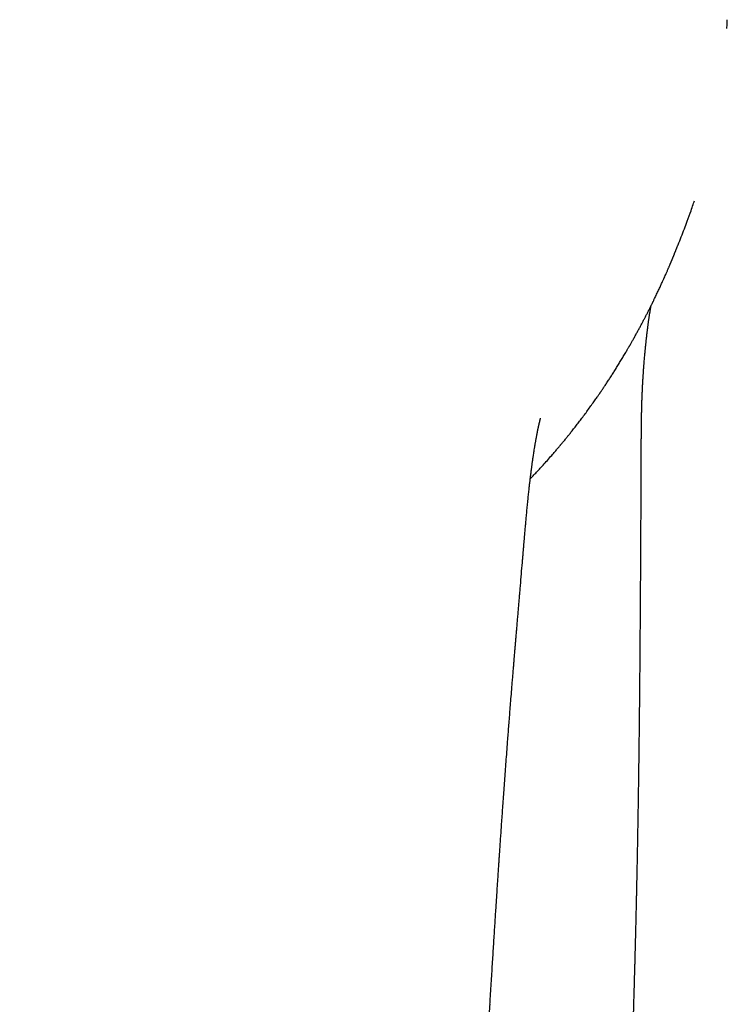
# Model space of a CAD drawing. Header units: millimetres. Extents: x 8 to 787, y 12 to 760.
# Tile 3 of 30: x 349 to 374, y 277 to 312. Entities that reach past the tile are written whole.
import ezdxf

# ---------------------------------------------------------------- set-up
doc = ezdxf.new("R2010")
doc.units = ezdxf.units.MM

msp = doc.modelspace()

# ---------------------------------------------------------------- linework, layer by layer
at = {"color": 7, "linetype": 'Continuous', "lineweight": 30}
for p, q in [((374.01, 311.737), (374.01, 311.731)), ((371.296, 301.469), (371.295, 301.461)), ((366.937, 294.053), (366.94, 294.085))]:
    msp.add_line(p, q, dxfattribs=at)
for points, knots in [([(373.996, 311.432), (373.998, 311.46), (374.003, 311.555), (374.007, 311.657), (374.01, 311.73), (374.01, 311.737)], [0, 0, 0, 0, 0.275109, 0.931447, 1, 1, 1, 1]), ([(372.754, 305.079), (372.755, 305.083), (372.781, 305.157), (372.815, 305.256), (372.846, 305.351), (372.854, 305.375)], [0, 0, 0, 0, 0.03704, 0.753814, 1, 1, 1, 1]), ([(372.607, 304.668), (372.651, 304.79), (372.702, 304.927), (372.748, 305.064), (372.753, 305.079)], [0, 0, 0, 0, 0.892626, 1, 1, 1, 1]), ([(372.281, 303.838), (372.32, 303.932), (372.434, 304.207), (372.538, 304.485), (372.607, 304.668)], [0, 0, 0, 0, 0.343221, 1, 1, 1, 1]), ([(367.097, 295.626), (367.12, 295.649), (367.184, 295.716), (367.29, 295.828), (367.418, 295.965), (367.554, 296.114), (367.699, 296.275), (367.82, 296.412), (367.908, 296.514), (367.963, 296.577), (368.011, 296.634), (368.054, 296.684), (368.092, 296.728), (368.124, 296.767), (368.15, 296.798), (368.172, 296.824), (368.193, 296.85), (368.218, 296.879), (368.246, 296.913), (368.285, 296.96), (368.335, 297.022), (368.398, 297.099), (368.469, 297.186), (368.551, 297.29), (368.645, 297.409), (368.749, 297.543), (368.857, 297.684), (368.968, 297.831), (369.083, 297.986), (369.176, 298.114), (369.248, 298.215), (369.299, 298.286), (369.349, 298.357), (369.397, 298.424), (369.439, 298.485), (369.476, 298.538), (369.506, 298.582), (369.53, 298.616), (369.547, 298.642), (369.561, 298.662), (369.574, 298.681), (369.59, 298.705), (369.609, 298.733), (369.63, 298.764), (369.669, 298.821), (369.726, 298.907), (369.802, 299.022), (369.882, 299.144), (369.963, 299.269), (370.045, 299.398), (370.127, 299.53), (370.213, 299.668), (370.284, 299.786), (370.341, 299.88), (370.382, 299.949), (370.424, 300.018), (370.462, 300.084), (370.496, 300.143), (370.524, 300.19), (370.544, 300.225), (370.558, 300.249), (370.567, 300.264), (370.575, 300.278), (370.585, 300.295), (370.598, 300.318), (370.614, 300.347), (370.635, 300.383), (370.661, 300.428), (370.688, 300.477), (370.73, 300.55), (370.782, 300.644), (370.844, 300.757), (370.904, 300.868), (370.963, 300.977), (371.02, 301.084), (371.074, 301.186), (371.127, 301.288), (371.18, 301.39), (371.225, 301.478), (371.261, 301.55), (371.289, 301.607), (371.317, 301.661), (371.341, 301.711), (371.36, 301.749), (371.375, 301.778), (371.387, 301.803), (371.401, 301.832), (371.418, 301.866), (371.437, 301.906), (371.462, 301.958), (371.494, 302.023), (371.53, 302.098), (371.566, 302.174), (371.6, 302.248), (371.633, 302.318), (371.664, 302.385), (371.693, 302.448), (371.725, 302.518), (371.76, 302.594), (371.797, 302.676), (371.832, 302.756), (371.869, 302.838), (371.908, 302.928), (371.941, 303.004), (371.966, 303.062), (371.981, 303.099), (371.995, 303.131), (372.006, 303.157), (372.014, 303.176), (372.021, 303.192), (372.027, 303.206), (372.033, 303.22), (372.039, 303.235), (372.046, 303.252), (372.054, 303.271), (372.063, 303.292), (372.072, 303.313), (372.082, 303.337), (372.091, 303.359), (372.1, 303.382), (372.11, 303.405), (372.119, 303.428), (372.129, 303.452), (372.139, 303.477), (372.149, 303.502), (372.159, 303.527), (372.168, 303.552), (372.178, 303.577), (372.189, 303.602), (372.199, 303.628), (372.209, 303.655), (372.22, 303.682), (372.231, 303.71), (372.243, 303.739), (372.256, 303.77), (372.268, 303.801), (372.277, 303.824), (372.282, 303.835), (372.283, 303.837)], [0, 0, 0, 0, 0.007242, 0.020662, 0.034738, 0.049472, 0.066442, 0.084215, 0.091201, 0.097561, 0.103269, 0.108325, 0.112856, 0.116694, 0.119842, 0.122298, 0.124721, 0.127768, 0.131331, 0.135287, 0.142296, 0.150275, 0.159222, 0.169138, 0.182128, 0.195861, 0.210227, 0.225227, 0.240861, 0.25713, 0.264152, 0.271285, 0.278531, 0.285489, 0.291595, 0.296844, 0.301236, 0.304771, 0.307216, 0.308975, 0.310769, 0.313122, 0.316034, 0.319303, 0.322652, 0.333618, 0.345341, 0.357821, 0.371061, 0.383736, 0.397045, 0.410989, 0.425567, 0.432318, 0.439197, 0.446203, 0.452993, 0.458775, 0.463517, 0.46722, 0.469078, 0.470492, 0.471748, 0.473477, 0.475703, 0.478426, 0.482273, 0.486811, 0.491954, 0.497108, 0.508955, 0.520207, 0.530862, 0.542246, 0.552862, 0.562832, 0.572844, 0.583008, 0.593324, 0.598832, 0.604382, 0.609944, 0.614895, 0.618988, 0.621204, 0.623523, 0.626375, 0.629757, 0.63367, 0.638114, 0.645121, 0.652852, 0.660319, 0.667437, 0.674207, 0.68063, 0.686706, 0.692436, 0.700739, 0.708189, 0.715337, 0.722894, 0.731851, 0.741335, 0.745206, 0.749089, 0.752367, 0.754898, 0.756939, 0.758453, 0.760066, 0.761781, 0.763599, 0.765522, 0.768163, 0.770982, 0.773981, 0.777205, 0.781102, 0.785819, 0.791374, 0.79778, 0.805045, 0.813174, 0.822169, 0.832034, 0.842324, 0.853418, 0.865317, 0.87802, 0.891529, 0.905843, 0.920962, 0.938524, 0.957059, 0.976568, 0.997051, 1, 1, 1, 1]), ([(371.301, 301.477), (371.304, 301.496), (371.309, 301.531), (371.317, 301.58), (371.323, 301.624), (371.329, 301.661), (371.333, 301.685), (371.335, 301.696), (371.335, 301.697)], [0, 0, 0, 0, 0.248732, 0.471605, 0.66851, 0.839347, 0.984035, 1, 1, 1, 1]), ([(369.078, 239.314), (369.083, 239.393), (369.091, 239.555), (369.105, 239.805), (369.119, 240.065), (369.133, 240.335), (369.149, 240.625), (369.165, 240.936), (369.18, 241.213), (369.192, 241.443), (369.202, 241.618), (369.211, 241.784), (369.219, 241.934), (369.226, 242.069), (369.232, 242.191), (369.238, 242.299), (369.243, 242.393), (369.247, 242.473), (369.251, 242.536), (369.253, 242.583), (369.255, 242.617), (369.257, 242.648), (369.258, 242.68), (369.26, 242.719), (369.263, 242.769), (369.266, 242.834), (369.271, 242.917), (369.276, 243.014), (369.281, 243.117), (369.287, 243.222), (369.293, 243.331), (369.298, 243.442), (369.306, 243.59), (369.316, 243.775), (369.328, 244.001), (369.343, 244.299), (369.363, 244.668), (369.385, 245.106), (369.403, 245.452), (369.416, 245.705), (369.424, 245.864), (369.432, 246.023), (369.441, 246.183), (369.449, 246.342), (369.457, 246.494), (369.464, 246.634), (369.47, 246.756), (369.475, 246.865), (369.48, 246.96), (369.484, 247.037), (369.487, 247.099), (369.49, 247.146), (369.492, 247.187), (369.494, 247.229), (369.496, 247.277), (369.499, 247.339), (369.503, 247.415), (369.508, 247.507), (369.513, 247.611), (369.519, 247.734), (369.526, 247.875), (369.534, 248.027), (369.542, 248.18), (369.549, 248.33), (369.556, 248.477), (369.564, 248.621), (369.571, 248.763), (369.58, 248.949), (369.591, 249.177), (369.604, 249.444), (369.619, 249.737), (369.634, 250.061), (369.652, 250.426), (369.67, 250.799), (369.689, 251.181), (369.707, 251.572), (369.726, 251.963), (369.744, 252.356), (369.763, 252.749), (369.782, 253.153), (369.801, 253.568), (369.821, 253.996), (369.841, 254.437), (369.862, 254.891), (369.883, 255.357), (369.905, 255.836), (369.926, 256.325), (369.949, 256.823), (369.971, 257.33), (369.994, 257.85), (370.013, 258.295), (370.029, 258.66), (370.041, 258.944), (370.053, 259.231), (370.065, 259.515), (370.077, 259.792), (370.088, 260.058), (370.099, 260.32), (370.11, 260.578), (370.12, 260.83), (370.13, 261.069), (370.139, 261.293), (370.148, 261.503), (370.156, 261.7), (370.163, 261.882), (370.17, 262.05), (370.176, 262.205), (370.182, 262.336), (370.186, 262.447), (370.19, 262.539), (370.193, 262.622), (370.196, 262.7), (370.199, 262.776), (370.202, 262.856), (370.206, 262.943), (370.21, 263.037), (370.213, 263.134), (370.217, 263.232), (370.221, 263.327), (370.225, 263.425), (370.229, 263.531), (370.234, 263.646), (370.239, 263.772), (370.244, 263.907), (370.25, 264.058), (370.256, 264.226), (370.264, 264.412), (370.271, 264.609), (370.28, 264.819), (370.288, 265.041), (370.297, 265.275), (370.307, 265.522), (370.317, 265.764), (370.326, 266.001), (370.335, 266.23), (370.344, 266.467), (370.354, 266.713), (370.364, 266.968), (370.374, 267.231), (370.385, 267.505), (370.396, 267.785), (370.407, 268.062), (370.417, 268.325), (370.427, 268.574), (370.436, 268.809), (370.445, 269.031), (370.453, 269.239), (370.46, 269.432), (370.467, 269.612), (370.474, 269.776), (370.479, 269.926), (370.484, 270.06), (370.489, 270.181), (370.493, 270.284), (370.496, 270.37), (370.499, 270.44), (370.501, 270.5), (370.503, 270.55), (370.505, 270.591), (370.506, 270.623), (370.507, 270.649), (370.508, 270.675), (370.509, 270.711), (370.511, 270.761), (370.514, 270.826), (370.517, 270.906), (370.52, 270.992), (370.523, 271.081), (370.527, 271.171), (370.53, 271.27), (370.534, 271.375), (370.539, 271.516), (370.546, 271.687), (370.554, 271.899), (370.562, 272.113), (370.57, 272.33), (370.577, 272.537), (370.584, 272.733), (370.591, 272.92), (370.597, 273.102), (370.604, 273.284), (370.611, 273.477), (370.618, 273.682), (370.624, 273.853), (370.628, 273.983), (370.631, 274.067), (370.634, 274.144), (370.636, 274.207), (370.638, 274.257), (370.639, 274.296), (370.64, 274.326), (370.641, 274.349), (370.642, 274.371), (370.643, 274.4), (370.644, 274.441), (370.646, 274.494), (370.648, 274.559), (370.651, 274.636), (370.654, 274.725), (370.657, 274.823), (370.661, 274.925), (370.664, 275.026), (370.667, 275.127), (370.671, 275.228), (370.674, 275.344), (370.679, 275.475), (370.683, 275.62), (370.688, 275.764), (370.693, 275.907), (370.697, 276.046), (370.701, 276.175), (370.705, 276.294), (370.708, 276.401), (370.711, 276.498), (370.714, 276.586), (370.716, 276.658), (370.718, 276.714), (370.719, 276.756), (370.72, 276.798), (370.722, 276.846), (370.723, 276.904), (370.725, 276.971), (370.728, 277.046), (370.73, 277.128), (370.733, 277.216), (370.735, 277.307), (370.738, 277.401), (370.741, 277.494), (370.747, 277.705), (370.756, 278.034), (370.766, 278.377), (370.772, 278.617), (370.776, 278.755), (370.779, 278.891), (370.783, 279.022), (370.786, 279.154), (370.789, 279.283), (370.793, 279.409), (370.795, 279.52), (370.798, 279.612), (370.8, 279.685), (370.801, 279.743), (370.802, 279.797), (370.804, 279.861), (370.806, 279.939), (370.808, 280.032), (370.81, 280.132), (370.813, 280.236), (370.815, 280.341), (370.818, 280.447), (370.821, 280.569), (370.824, 280.706), (370.827, 280.858), (370.831, 281.014), (370.834, 281.192), (370.839, 281.395), (370.844, 281.626), (370.849, 281.869), (370.854, 282.124), (370.859, 282.39), (370.864, 282.667), (370.87, 282.953), (370.875, 283.251), (370.88, 283.54), (370.885, 283.816), (370.889, 284.079), (370.893, 284.35), (370.898, 284.625), (370.902, 284.928), (370.907, 285.251), (370.911, 285.59), (370.916, 285.914), (370.92, 286.222), (370.923, 286.515), (370.926, 286.795), (370.93, 287.064), (370.932, 287.321), (370.935, 287.566), (370.937, 287.783), (370.939, 287.975), (370.941, 288.142), (370.942, 288.304), (370.944, 288.466), (370.945, 288.633), (370.947, 288.807), (370.949, 289.002), (370.95, 289.218), (370.952, 289.457), (370.954, 289.707), (370.956, 289.967), (370.958, 290.237), (370.96, 290.495), (370.962, 290.732), (370.963, 290.942), (370.965, 291.14), (370.966, 291.325), (370.967, 291.498), (370.968, 291.652), (370.969, 291.788), (370.97, 291.907), (370.97, 292.018), (370.971, 292.129), (370.972, 292.244), (370.972, 292.369), (370.973, 292.51), (370.974, 292.667), (370.975, 292.841), (370.976, 293.026), (370.977, 293.217), (370.979, 293.468), (370.98, 293.775), (370.982, 294.137), (370.984, 294.499), (370.986, 294.864), (370.987, 295.239), (370.989, 295.551), (370.989, 295.797), (370.99, 295.972), (370.99, 296.143), (370.991, 296.306), (370.991, 296.461), (370.992, 296.614), (370.992, 296.765), (370.993, 296.912), (370.994, 297.048), (370.995, 297.155), (370.995, 297.237), (370.996, 297.299), (370.997, 297.365), (370.997, 297.439), (370.998, 297.519), (371, 297.598), (371.001, 297.675), (371.002, 297.748), (371.003, 297.824), (371.005, 297.901), (371.006, 297.976), (371.008, 298.046), (371.009, 298.11), (371.011, 298.172), (371.013, 298.235), (371.015, 298.302), (371.017, 298.37), (371.019, 298.442), (371.022, 298.515), (371.025, 298.587), (371.028, 298.654), (371.03, 298.713), (371.033, 298.765), (371.035, 298.814), (371.037, 298.864), (371.04, 298.917), (371.043, 298.975), (371.047, 299.038), (371.051, 299.106), (371.055, 299.176), (371.059, 299.245), (371.064, 299.311), (371.068, 299.37), (371.071, 299.42), (371.074, 299.461), (371.077, 299.5), (371.08, 299.538), (371.083, 299.579), (371.087, 299.626), (371.092, 299.689), (371.098, 299.766), (371.105, 299.853), (371.113, 299.94), (371.12, 300.02), (371.127, 300.088), (371.132, 300.145), (371.137, 300.192), (371.141, 300.234), (371.145, 300.275), (371.149, 300.314), (371.153, 300.354), (371.158, 300.394), (371.162, 300.434), (371.167, 300.477), (371.171, 300.518), (371.176, 300.557), (371.179, 300.591), (371.183, 300.622), (371.186, 300.649), (371.189, 300.677), (371.193, 300.711), (371.198, 300.752), (371.203, 300.795), (371.208, 300.835), (371.213, 300.871), (371.216, 300.901), (371.22, 300.928), (371.223, 300.955), (371.227, 300.986), (371.232, 301.02), (371.237, 301.06), (371.242, 301.102), (371.248, 301.146), (371.254, 301.186), (371.259, 301.225), (371.264, 301.263), (371.27, 301.303), (371.275, 301.341), (371.28, 301.375), (371.284, 301.403), (371.287, 301.426), (371.29, 301.445), (371.292, 301.456), (371.292, 301.461)], [0, 0, 0, 0, 0.003939, 0.008003, 0.012199, 0.01653, 0.021001, 0.026086, 0.031352, 0.034183, 0.037029, 0.039677, 0.042035, 0.044175, 0.046098, 0.047802, 0.049288, 0.050557, 0.051607, 0.052279, 0.052817, 0.053229, 0.053711, 0.054341, 0.055122, 0.056052, 0.057452, 0.059035, 0.060668, 0.062345, 0.064066, 0.065831, 0.06764, 0.071071, 0.07465, 0.078378, 0.085262, 0.092209, 0.099213, 0.101723, 0.104239, 0.106764, 0.109295, 0.111833, 0.114344, 0.116511, 0.118455, 0.120178, 0.121678, 0.122957, 0.123853, 0.124595, 0.125186, 0.125811, 0.126579, 0.127489, 0.128744, 0.130197, 0.131849, 0.133698, 0.136039, 0.138507, 0.140929, 0.143304, 0.145632, 0.147912, 0.150146, 0.152332, 0.15676, 0.160982, 0.164997, 0.170627, 0.176387, 0.182286, 0.188325, 0.194502, 0.200819, 0.206903, 0.213111, 0.219476, 0.226042, 0.232808, 0.239775, 0.246944, 0.254313, 0.261882, 0.269653, 0.277481, 0.285503, 0.293718, 0.302128, 0.306564, 0.311052, 0.315592, 0.320141, 0.324526, 0.328727, 0.332746, 0.336956, 0.340944, 0.344711, 0.348256, 0.351581, 0.354683, 0.357564, 0.360224, 0.362663, 0.36488, 0.366467, 0.367917, 0.36923, 0.370407, 0.371594, 0.372826, 0.374203, 0.375724, 0.377287, 0.378823, 0.380334, 0.381822, 0.383511, 0.38535, 0.38734, 0.389481, 0.391773, 0.394512, 0.397442, 0.400563, 0.403877, 0.407385, 0.411088, 0.414987, 0.419085, 0.422571, 0.426189, 0.429942, 0.433829, 0.437851, 0.442009, 0.446291, 0.450881, 0.455257, 0.459416, 0.463357, 0.46708, 0.470582, 0.473863, 0.476922, 0.479759, 0.482371, 0.484718, 0.486848, 0.488759, 0.490452, 0.491717, 0.492824, 0.493773, 0.494564, 0.495196, 0.495721, 0.496056, 0.496425, 0.496988, 0.49776, 0.498794, 0.500058, 0.501553, 0.50285, 0.504283, 0.505851, 0.507547, 0.509254, 0.512519, 0.515668, 0.519265, 0.522697, 0.525961, 0.529062, 0.531995, 0.534807, 0.537679, 0.540628, 0.54396, 0.547385, 0.548756, 0.550125, 0.551347, 0.552387, 0.553126, 0.553734, 0.554211, 0.554556, 0.554847, 0.555262, 0.55592, 0.556761, 0.557786, 0.558994, 0.560416, 0.562012, 0.56363, 0.565238, 0.566836, 0.568424, 0.570001, 0.572325, 0.574626, 0.576904, 0.579159, 0.581385, 0.583483, 0.585313, 0.586998, 0.588539, 0.589935, 0.591176, 0.591936, 0.592586, 0.59319, 0.59394, 0.594849, 0.595917, 0.597144, 0.598408, 0.599806, 0.601283, 0.602757, 0.604228, 0.605697, 0.612787, 0.619803, 0.621992, 0.624173, 0.626347, 0.628435, 0.630377, 0.632596, 0.634586, 0.636346, 0.637877, 0.638918, 0.639817, 0.640621, 0.641512, 0.642828, 0.644322, 0.645939, 0.64758, 0.649241, 0.650923, 0.652626, 0.655002, 0.657417, 0.659871, 0.662399, 0.665851, 0.6695, 0.673346, 0.677388, 0.681624, 0.685974, 0.690509, 0.695229, 0.700132, 0.704186, 0.708354, 0.712638, 0.717034, 0.721435, 0.727014, 0.732385, 0.737551, 0.742385, 0.747026, 0.751475, 0.755733, 0.7598, 0.763678, 0.767368, 0.770135, 0.772787, 0.775324, 0.777848, 0.78049, 0.78325, 0.786128, 0.789744, 0.793527, 0.797478, 0.801595, 0.805876, 0.810321, 0.813837, 0.817163, 0.820292, 0.823225, 0.825964, 0.828508, 0.830535, 0.83242, 0.834165, 0.835837, 0.837659, 0.839644, 0.841795, 0.844349, 0.847101, 0.850049, 0.853124, 0.856191, 0.861972, 0.867716, 0.873424, 0.879167, 0.885109, 0.891255, 0.894024, 0.896831, 0.899566, 0.902154, 0.904598, 0.906896, 0.909422, 0.91175, 0.913886, 0.915835, 0.916823, 0.917763, 0.918794, 0.919972, 0.921262, 0.922636, 0.923772, 0.924952, 0.926173, 0.927435, 0.928696, 0.929813, 0.930858, 0.931835, 0.932903, 0.934048, 0.93521, 0.93639, 0.937707, 0.939035, 0.940234, 0.941273, 0.942212, 0.943075, 0.94395, 0.944927, 0.945995, 0.947172, 0.948438, 0.949765, 0.951085, 0.952366, 0.953525, 0.954422, 0.955218, 0.955933, 0.956642, 0.957435, 0.958339, 0.959414, 0.961131, 0.96289, 0.964657, 0.966341, 0.967813, 0.968871, 0.96986, 0.970755, 0.971559, 0.972418, 0.973276, 0.97414, 0.97498, 0.975876, 0.976935, 0.977717, 0.978496, 0.979183, 0.979777, 0.980363, 0.981077, 0.982105, 0.983148, 0.98408, 0.984911, 0.985662, 0.98621, 0.986853, 0.987621, 0.988493, 0.989328, 0.990553, 0.991638, 0.992652, 0.993607, 0.994594, 0.995641, 0.996777, 0.997674, 0.998429, 0.999035, 0.999585, 1, 1, 1, 1]), ([(366.938, 294.053), (366.94, 294.077), (366.945, 294.131), (366.952, 294.218), (366.961, 294.317), (366.971, 294.422), (366.985, 294.567), (367.002, 294.746), (367.022, 294.951), (367.043, 295.147), (367.059, 295.295), (367.071, 295.402), (367.079, 295.465), (367.085, 295.519), (367.09, 295.562), (367.094, 295.593), (367.096, 295.616), (367.099, 295.636), (367.101, 295.658), (367.105, 295.685), (367.11, 295.732), (367.118, 295.795), (367.126, 295.86), (367.133, 295.911), (367.138, 295.952), (367.144, 295.993), (367.149, 296.037), (367.156, 296.083), (367.162, 296.133), (367.169, 296.184), (367.175, 296.227), (367.18, 296.258), (367.182, 296.276), (367.184, 296.29), (367.186, 296.303), (367.188, 296.317), (367.191, 296.336), (367.195, 296.362), (367.199, 296.395), (367.207, 296.445), (367.217, 296.513), (367.231, 296.601), (367.243, 296.677), (367.252, 296.736), (367.259, 296.774), (367.264, 296.806), (367.269, 296.834), (367.275, 296.87), (367.282, 296.912), (367.29, 296.956), (367.297, 296.995), (367.303, 297.031), (367.31, 297.07), (367.318, 297.109), (367.325, 297.147), (367.331, 297.179), (367.337, 297.209), (367.342, 297.238), (367.348, 297.265), (367.353, 297.291), (367.358, 297.314), (367.362, 297.334), (367.366, 297.353), (367.37, 297.373), (367.374, 297.393), (367.378, 297.412), (367.382, 297.431), (367.386, 297.449), (367.39, 297.466), (367.393, 297.479), (367.395, 297.49), (367.398, 297.502), (367.401, 297.516), (367.404, 297.529), (367.407, 297.54), (367.408, 297.547), (367.41, 297.553), (367.411, 297.559), (367.413, 297.568), (367.416, 297.579), (367.419, 297.591), (367.421, 297.601), (367.424, 297.612), (367.427, 297.624), (367.43, 297.635), (367.432, 297.645), (367.434, 297.652), (367.435, 297.658), (367.436, 297.663), (367.437, 297.666), (367.438, 297.67), (367.44, 297.675), (367.441, 297.681), (367.443, 297.689), (367.445, 297.696), (367.447, 297.701), (367.448, 297.706), (367.45, 297.713), (367.451, 297.719), (367.453, 297.726), (367.455, 297.731), (367.456, 297.735), (367.457, 297.738), (367.458, 297.742), (367.459, 297.745), (367.46, 297.748), (367.46, 297.75), (367.461, 297.752), (367.461, 297.752), (367.461, 297.753), (367.461, 297.753), (367.461, 297.753)], [0, 0, 0, 0, 0.012689, 0.027923, 0.045039, 0.06389, 0.083125, 0.121044, 0.159144, 0.193863, 0.228736, 0.242152, 0.254107, 0.264503, 0.273345, 0.278378, 0.282723, 0.286382, 0.290348, 0.29566, 0.302288, 0.318444, 0.333708, 0.341985, 0.350033, 0.358554, 0.367754, 0.37763, 0.388182, 0.399407, 0.410513, 0.415624, 0.419576, 0.422394, 0.42513, 0.42833, 0.431995, 0.438691, 0.446533, 0.455515, 0.475581, 0.496577, 0.518505, 0.528803, 0.537898, 0.545731, 0.552475, 0.560011, 0.573617, 0.586204, 0.596312, 0.60656, 0.617783, 0.630815, 0.641997, 0.652319, 0.662083, 0.67183, 0.680772, 0.690202, 0.69854, 0.70574, 0.712773, 0.720557, 0.728968, 0.736611, 0.743945, 0.752841, 0.760964, 0.765546, 0.770732, 0.776649, 0.783625, 0.791236, 0.796106, 0.799782, 0.802527, 0.80589, 0.810125, 0.817575, 0.824166, 0.830201, 0.836575, 0.844341, 0.853243, 0.859567, 0.864602, 0.86879, 0.872629, 0.875401, 0.878089, 0.881775, 0.886696, 0.894802, 0.900936, 0.905434, 0.910394, 0.916082, 0.924568, 0.933489, 0.939917, 0.945118, 0.950745, 0.95757, 0.966334, 0.974293, 0.980795, 0.98646, 0.99197, 0.997525, 1, 1, 1, 1]), ([(365.683, 277.183), (365.687, 277.248), (365.698, 277.433), (365.717, 277.735), (365.739, 278.084), (365.76, 278.421), (365.78, 278.747), (365.8, 279.06), (365.819, 279.362), (365.837, 279.657), (365.856, 279.944), (365.873, 280.222), (365.89, 280.488), (365.907, 280.74), (365.922, 280.98), (365.937, 281.209), (365.952, 281.427), (365.965, 281.633), (365.978, 281.826), (365.99, 282.005), (366.001, 282.171), (366.011, 282.323), (366.02, 282.458), (366.028, 282.578), (366.035, 282.682), (366.042, 282.778), (366.048, 282.87), (366.055, 282.962), (366.065, 283.11), (366.079, 283.317), (366.098, 283.586), (366.117, 283.866), (366.138, 284.159), (366.16, 284.464), (366.183, 284.781), (366.206, 285.107), (366.231, 285.44), (366.256, 285.781), (366.282, 286.129), (366.307, 286.446), (366.329, 286.733), (366.348, 286.991), (366.369, 287.258), (366.391, 287.535), (366.415, 287.832), (366.44, 288.15), (366.461, 288.408), (366.476, 288.59), (366.484, 288.689), (366.491, 288.78), (366.498, 288.863), (366.505, 288.942), (366.511, 289.018), (366.517, 289.087), (366.521, 289.143), (366.525, 289.186), (366.527, 289.212), (366.529, 289.227), (366.529, 289.238), (366.531, 289.253), (366.533, 289.278), (366.536, 289.317), (366.54, 289.368), (366.546, 289.431), (366.552, 289.513), (366.561, 289.615), (366.571, 289.74), (366.583, 289.875), (366.595, 290.015), (366.607, 290.166), (366.621, 290.326), (366.635, 290.493), (366.65, 290.673), (366.667, 290.863), (366.684, 291.062), (366.699, 291.246), (366.714, 291.416), (366.727, 291.575), (366.74, 291.727), (366.76, 291.963), (366.786, 292.283), (366.813, 292.595), (366.831, 292.814), (366.842, 292.942), (366.852, 293.069), (366.863, 293.195), (366.873, 293.321), (366.884, 293.442), (366.894, 293.563), (366.904, 293.678), (366.914, 293.787), (366.922, 293.882), (366.929, 293.963), (366.935, 294.032), (366.939, 294.07), (366.94, 294.088)], [0, 0, 0, 0, 0.011434, 0.032664, 0.0532, 0.073044, 0.092197, 0.110658, 0.128428, 0.145509, 0.162662, 0.17906, 0.194701, 0.209586, 0.223716, 0.237091, 0.250034, 0.262182, 0.273536, 0.284096, 0.293862, 0.302835, 0.311015, 0.317816, 0.323952, 0.329439, 0.334787, 0.340223, 0.345748, 0.360986, 0.376862, 0.393375, 0.410526, 0.428686, 0.44747, 0.46671, 0.486388, 0.506503, 0.527057, 0.548113, 0.562742, 0.577958, 0.593762, 0.610154, 0.627136, 0.646498, 0.666575, 0.6729, 0.678763, 0.684139, 0.689027, 0.693425, 0.698318, 0.702418, 0.705727, 0.708244, 0.70997, 0.710478, 0.710908, 0.711802, 0.713271, 0.715314, 0.718609, 0.722372, 0.726603, 0.733128, 0.740523, 0.748779, 0.757199, 0.765368, 0.775686, 0.785573, 0.795029, 0.807619, 0.819354, 0.830233, 0.840258, 0.849448, 0.858347, 0.867195, 0.891265, 0.914951, 0.922559, 0.930126, 0.937652, 0.945138, 0.952584, 0.959936, 0.966808, 0.974123, 0.980694, 0.986538, 0.991677, 0.996146, 1, 1, 1, 1]), ([(349.182, 224.7), (349.223, 224.7), (349.342, 224.7), (349.533, 224.702), (349.751, 224.706), (349.956, 224.711), (350.146, 224.716), (350.319, 224.723), (350.475, 224.73), (350.614, 224.737), (350.742, 224.743), (350.859, 224.75), (350.964, 224.757), (351.061, 224.763), (351.149, 224.769), (351.227, 224.775), (351.286, 224.779), (351.33, 224.783), (351.359, 224.785), (351.381, 224.787), (351.394, 224.788), (351.406, 224.789), (351.42, 224.79), (351.441, 224.791), (351.477, 224.794), (351.526, 224.798), (351.589, 224.804), (351.67, 224.811), (351.771, 224.82), (351.894, 224.832), (352.032, 224.845), (352.203, 224.863), (352.4, 224.885), (352.613, 224.91), (352.815, 224.935), (353.007, 224.96), (353.189, 224.985), (353.36, 225.009), (353.521, 225.033), (353.671, 225.056), (353.809, 225.079), (353.919, 225.097), (354.002, 225.111), (354.063, 225.121), (354.118, 225.131), (354.162, 225.139), (354.194, 225.145), (354.216, 225.149), (354.241, 225.153), (354.274, 225.159), (354.321, 225.168), (354.383, 225.18), (354.459, 225.194), (354.544, 225.211), (354.694, 225.241), (354.894, 225.283), (355.14, 225.338), (355.383, 225.396), (355.631, 225.46), (355.883, 225.528), (356.085, 225.587), (356.24, 225.634), (356.348, 225.668), (356.448, 225.701), (356.538, 225.731), (356.62, 225.758), (356.695, 225.785), (356.764, 225.809), (356.824, 225.831), (356.871, 225.848), (356.902, 225.86), (356.921, 225.866), (356.932, 225.871), (356.945, 225.875), (356.964, 225.883), (356.99, 225.893), (357.022, 225.905), (357.057, 225.918), (357.117, 225.942), (357.206, 225.977), (357.327, 226.027), (357.458, 226.083), (357.599, 226.145), (357.749, 226.214), (357.907, 226.291), (358.074, 226.375), (358.25, 226.467), (358.428, 226.566), (358.608, 226.672), (358.79, 226.783), (358.978, 226.905), (359.17, 227.036), (359.367, 227.179), (359.558, 227.326), (359.74, 227.475), (359.913, 227.624), (360.082, 227.779), (360.245, 227.938), (360.401, 228.099), (360.558, 228.271), (360.715, 228.456), (360.871, 228.653), (361.016, 228.852), (361.152, 229.053), (361.278, 229.254), (361.395, 229.455), (361.501, 229.651), (361.597, 229.841), (361.679, 230.013), (361.749, 230.167), (361.808, 230.304), (361.863, 230.437), (361.914, 230.565), (361.96, 230.685), (362, 230.796), (362.036, 230.896), (362.067, 230.984), (362.093, 231.062), (362.113, 231.12), (362.126, 231.161), (362.135, 231.188), (362.142, 231.212), (362.15, 231.236), (362.159, 231.264), (362.171, 231.302), (362.186, 231.352), (362.205, 231.414), (362.228, 231.488), (362.253, 231.575), (362.281, 231.674), (362.312, 231.784), (362.344, 231.903), (362.375, 232.025), (362.406, 232.147), (362.446, 232.31), (362.493, 232.512), (362.545, 232.753), (362.599, 233.014), (362.652, 233.294), (362.705, 233.591), (362.752, 233.876), (362.795, 234.151), (362.833, 234.412), (362.867, 234.662), (362.898, 234.899), (362.925, 235.125), (362.951, 235.343), (362.974, 235.551), (362.995, 235.751), (363.015, 235.945), (363.034, 236.136), (363.058, 236.387), (363.086, 236.697), (363.125, 237.16), (363.171, 237.714), (363.208, 238.183), (363.23, 238.473), (363.239, 238.587), (363.248, 238.7), (363.257, 238.811), (363.264, 238.914), (363.271, 239.006), (363.277, 239.085), (363.282, 239.146), (363.285, 239.192), (363.288, 239.225), (363.29, 239.251), (363.291, 239.272), (363.293, 239.288), (363.294, 239.305), (363.296, 239.329), (363.298, 239.361), (363.301, 239.4), (363.304, 239.442), (363.307, 239.487), (363.311, 239.533), (363.316, 239.605), (363.323, 239.703), (363.333, 239.83), (363.342, 239.963), (363.352, 240.097), (363.362, 240.23), (363.371, 240.363), (363.381, 240.495), (363.396, 240.719), (363.419, 241.033), (363.45, 241.481), (363.483, 241.966), (363.518, 242.488), (363.553, 242.997), (363.586, 243.494), (363.619, 243.979), (363.649, 244.438), (363.678, 244.872), (363.705, 245.282), (363.731, 245.684), (363.757, 246.083), (363.783, 246.481), (363.82, 247.061), (363.869, 247.823), (363.932, 248.827), (363.998, 249.895), (364.068, 251.026), (364.132, 252.064), (364.191, 253.011), (364.243, 253.861), (364.294, 254.704), (364.346, 255.547), (364.398, 256.39), (364.45, 257.231), (364.49, 257.892), (364.52, 258.377), (364.539, 258.687), (364.558, 258.988), (364.576, 259.281), (364.591, 259.52), (364.602, 259.706), (364.611, 259.842), (364.619, 259.976), (364.627, 260.108), (364.634, 260.227), (364.641, 260.331), (364.646, 260.418), (364.65, 260.486), (364.654, 260.538), (364.656, 260.57), (364.657, 260.592), (364.658, 260.608), (364.659, 260.625), (364.66, 260.645), (364.662, 260.675), (364.665, 260.719), (364.669, 260.778), (364.673, 260.848), (364.678, 260.931), (364.684, 261.026), (364.691, 261.132), (364.698, 261.249), (364.706, 261.383), (364.715, 261.533), (364.726, 261.702), (364.737, 261.883), (364.749, 262.076), (364.762, 262.282), (364.775, 262.5), (364.79, 262.731), (364.804, 262.969), (364.82, 263.215), (364.835, 263.468), (364.852, 263.732), (364.869, 264.007), (364.887, 264.293), (364.905, 264.585), (364.923, 264.881), (364.942, 265.182), (364.961, 265.492), (364.981, 265.813), (365.002, 266.157), (365.025, 266.524), (365.05, 266.917), (365.075, 267.322), (365.101, 267.74), (365.127, 268.17), (365.155, 268.612), (365.183, 269.066), (365.212, 269.533), (365.242, 270.012), (365.272, 270.503), (365.303, 271.007), (365.335, 271.523), (365.368, 272.051), (365.402, 272.591), (365.436, 273.144), (365.471, 273.718), (365.508, 274.314), (365.547, 274.933), (365.586, 275.565), (365.626, 276.21), (365.659, 276.751), (365.679, 277.077), (365.686, 277.183)], [0, 0, 0, 0, 0.002009, 0.005751, 0.009275, 0.01258, 0.015667, 0.018536, 0.020973, 0.023226, 0.025295, 0.02718, 0.028881, 0.030398, 0.031899, 0.033162, 0.034188, 0.034802, 0.035282, 0.035621, 0.035833, 0.035954, 0.036174, 0.036524, 0.036999, 0.037892, 0.038918, 0.040077, 0.041838, 0.043837, 0.046076, 0.048553, 0.052186, 0.055653, 0.058952, 0.062084, 0.06505, 0.067849, 0.070483, 0.072942, 0.075205, 0.07727, 0.078322, 0.079313, 0.080244, 0.081066, 0.081478, 0.081808, 0.082171, 0.082714, 0.083437, 0.084474, 0.085746, 0.087205, 0.08867, 0.093184, 0.0971, 0.10091, 0.1053, 0.109523, 0.11357, 0.115526, 0.117378, 0.119077, 0.120622, 0.122012, 0.123245, 0.124498, 0.125532, 0.126347, 0.126941, 0.127154, 0.127312, 0.127498, 0.127828, 0.128303, 0.128886, 0.129483, 0.130089, 0.132053, 0.134109, 0.136458, 0.138942, 0.141603, 0.144445, 0.147468, 0.150677, 0.154075, 0.15736, 0.160807, 0.164418, 0.168192, 0.17213, 0.176232, 0.179841, 0.183569, 0.187313, 0.190996, 0.194618, 0.198183, 0.202317, 0.206385, 0.210383, 0.214298, 0.218183, 0.221947, 0.225565, 0.229024, 0.232331, 0.234829, 0.237243, 0.239576, 0.24183, 0.243935, 0.245845, 0.24756, 0.249083, 0.250416, 0.251562, 0.252056, 0.252506, 0.252919, 0.253298, 0.253729, 0.254366, 0.255212, 0.256265, 0.257524, 0.258987, 0.260653, 0.262519, 0.264568, 0.266634, 0.26867, 0.270677, 0.274788, 0.278777, 0.282648, 0.287741, 0.29263, 0.29732, 0.301817, 0.306125, 0.310174, 0.314046, 0.317743, 0.321267, 0.324679, 0.327917, 0.331044, 0.334155, 0.33725, 0.343287, 0.349272, 0.359842, 0.370282, 0.37213, 0.373974, 0.375816, 0.377651, 0.379352, 0.380844, 0.382128, 0.383204, 0.383837, 0.384367, 0.384794, 0.385117, 0.385354, 0.385586, 0.385968, 0.3865, 0.387153, 0.387845, 0.388569, 0.389326, 0.390116, 0.392034, 0.394121, 0.396304, 0.398477, 0.400639, 0.402791, 0.404931, 0.407061, 0.413684, 0.420201, 0.428846, 0.437294, 0.445546, 0.453603, 0.461466, 0.469135, 0.475925, 0.482557, 0.489037, 0.495482, 0.501935, 0.508397, 0.523657, 0.538957, 0.557219, 0.575529, 0.59389, 0.607696, 0.621523, 0.635193, 0.64865, 0.662517, 0.676149, 0.689547, 0.694674, 0.699709, 0.704599, 0.709345, 0.713947, 0.716194, 0.718405, 0.72058, 0.722719, 0.724806, 0.726382, 0.727778, 0.728995, 0.729717, 0.73028, 0.730552, 0.730783, 0.731061, 0.731385, 0.731756, 0.732555, 0.73351, 0.73462, 0.735983, 0.737524, 0.739243, 0.741142, 0.743218, 0.745743, 0.748472, 0.751403, 0.754537, 0.757874, 0.761414, 0.765156, 0.769101, 0.77302, 0.77712, 0.781402, 0.785865, 0.79051, 0.795336, 0.800053, 0.80493, 0.809969, 0.815169, 0.82053, 0.826704, 0.833079, 0.839655, 0.846431, 0.853408, 0.860586, 0.867965, 0.875544, 0.883324, 0.891305, 0.899487, 0.907869, 0.916452, 0.925237, 0.934222, 0.943408, 0.953247, 0.963306, 0.973587, 0.984088, 0.99481, 1, 1, 1, 1])]:
    msp.add_open_spline(points, degree=3, knots=knots, dxfattribs=at)

doc.saveas('drawing.dxf')
